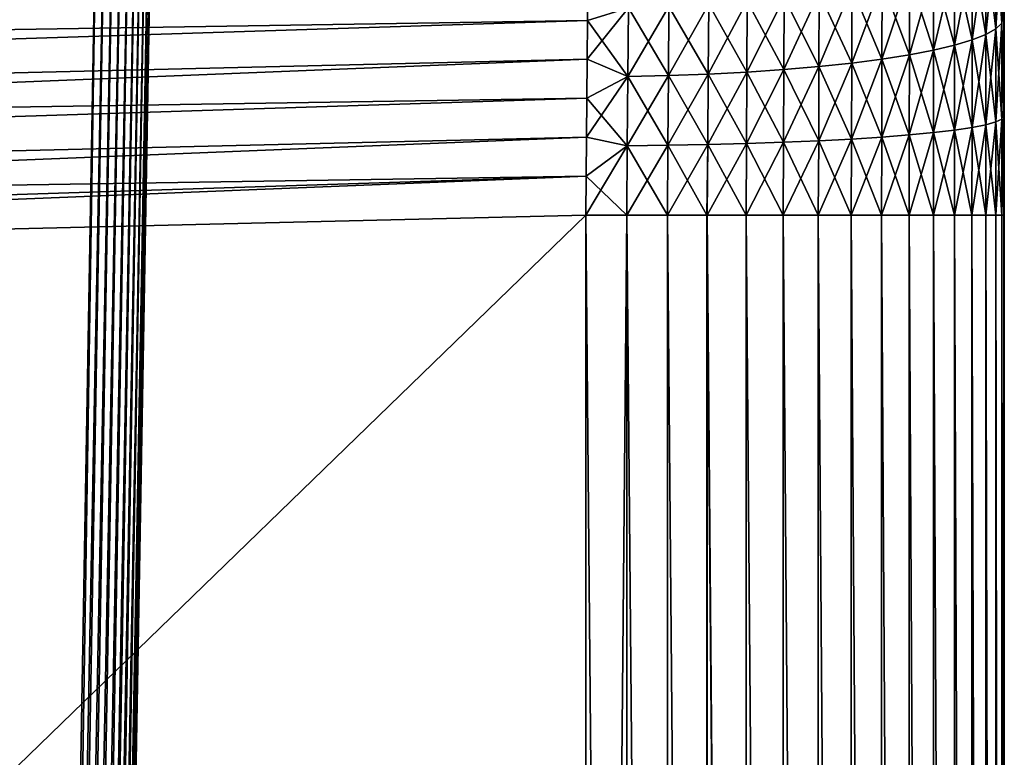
# Model space of a CAD drawing. Header units: metres. Extents: x -2 to 85, y -75 to 96.
# Tile 104 of 256: x 28.01 to 31.5, y -55.76 to -53.15. Entities that reach past the tile are written whole.
import ezdxf

# ---------------------------------------------------------------- set-up
doc = ezdxf.new("R2010")
doc.units = ezdxf.units.M
doc.layers.add('solid_20204500', color=7, linetype='CONTINUOUS')

msp = doc.modelspace()

# ---------------------------------------------------------------- linework, layer by layer
at = {"layer": 'solid_20204500'}
for points in [[(31.498213, -53.100273, -1.336895), (31.5, -38), (31.498322, -53.470123, -1.295209)], [(31.498322, -53.470127, 1.295208), (31.5, -38), (31.498213, -53.100281, 1.336894)], [(31.498322, -53.470123, -1.295209), (31.5, -38), (31.498358, -53.841866, -1.281194)], [(31.498322, -53.470127, 1.295208), (31.499994, -69.770828, 0), (31.5, -38)], [(31.499174, -69.770836, -0.640597), (31.498354, -69.770851, -1.281194), (31.5, -38)], [(31.498358, -61.806351, -1.281194), (31.5, -38), (31.498354, -69.770851, -1.281194)], [(31.498358, -61.806351, -1.281194), (31.498358, -53.841866, -1.281194), (31.5, -38)], [(31.499174, -69.770836, -0.640597), (31.5, -38), (31.499994, -69.770828, 0)], [(13.24651, -51.987816, -1.496133), (28.013849, -68.141876, -1.238369), (28.295887, -51.984005, -1.233446)], [(13.24651, -51.987816, 1.496133), (28.295887, -51.984005, 1.233446), (28.013849, -68.141876, 1.238369)], [(13.24651, -51.987816, -1.496133), (13.448255, -68.492645, -1.492612), (28.013849, -68.141876, -1.238369)], [(13.24651, -51.987816, 1.496133), (28.013849, -68.141876, 1.238369), (28.013338, -68.150871, 1.238378)], [(28.013849, -68.141876, -1.238369), (28.044413, -68.14241, -1.235478), (28.295887, -51.984005, -1.233446)], [(28.013849, -68.141876, 1.238369), (28.295887, -51.984005, 1.233446), (28.326445, -51.984539, 1.230556)], [(28.044413, -68.14241, 1.235478), (28.013849, -68.141876, 1.238369), (28.326445, -51.984539, 1.230556)], [(28.044413, -68.14241, -1.235478), (28.326445, -51.984539, -1.230556), (28.295887, -51.984005, -1.233446)], [(28.044413, -68.14241, -1.235478), (28.356571, -51.985069, -1.222897), (28.326445, -51.984539, -1.230556)], [(28.044413, -68.14241, 1.235478), (28.326445, -51.984539, 1.230556), (28.356571, -51.985069, 1.222897)], [(28.044413, -68.14241, -1.235478), (28.074537, -68.142937, -1.227819), (28.356571, -51.985069, -1.222897)], [(28.074537, -68.142937, 1.227819), (28.044413, -68.14241, 1.235478), (28.356571, -51.985069, 1.222897)], [(28.074537, -68.142937, -1.227819), (28.38518, -51.985569, -1.210645), (28.356571, -51.985069, -1.222897)], [(28.074537, -68.142937, 1.227819), (28.356571, -51.985069, 1.222897), (28.38518, -51.985569, 1.210645)], [(28.074537, -68.142937, -1.227819), (28.103146, -68.14344, -1.215566), (28.38518, -51.985569, -1.210645)], [(28.103146, -68.14344, 1.215566), (28.074537, -68.142937, 1.227819), (28.38518, -51.985569, 1.210645)], [(28.103146, -68.14344, -1.215566), (28.411497, -51.986034, -1.194133), (28.38518, -51.985569, -1.210645)], [(28.103146, -68.14344, 1.215566), (28.38518, -51.985569, 1.210645), (28.411497, -51.986034, 1.194133)], [(28.103146, -68.14344, -1.215566), (28.129463, -68.143906, -1.199055), (28.411497, -51.986034, -1.194133)], [(28.129463, -68.143906, 1.199055), (28.103146, -68.14344, 1.215566), (28.411497, -51.986034, 1.194133)], [(28.129463, -68.143906, -1.199055), (28.434927, -51.98645, -1.173758), (28.411497, -51.986034, -1.194133)], [(28.129463, -68.143906, 1.199055), (28.411497, -51.986034, 1.194133), (28.434927, -51.98645, 1.173758)], [(28.129463, -68.143906, -1.199055), (28.152891, -68.144318, -1.17868), (28.434927, -51.98645, -1.173758)], [(28.152891, -68.144318, 1.17868), (28.129463, -68.143906, 1.199055), (28.434927, -51.98645, 1.173758)], [(28.152891, -68.144318, -1.17868), (28.45492, -51.986805, -1.150001), (28.434927, -51.98645, -1.173758)], [(28.152891, -68.144318, 1.17868), (28.434927, -51.98645, 1.173758), (28.45492, -51.986805, 1.150001)], [(28.152891, -68.144318, -1.17868), (28.172884, -68.144676, -1.154922), (28.45492, -51.986805, -1.150001)], [(28.172884, -68.144676, 1.154922), (28.152891, -68.144318, 1.17868), (28.45492, -51.986805, 1.150001)], [(28.172884, -68.144676, -1.154922), (28.471004, -51.987095, -1.123417), (28.45492, -51.986805, -1.150001)], [(28.172884, -68.144676, 1.154922), (28.45492, -51.986805, 1.150001), (28.471004, -51.987095, 1.123417)], [(28.172884, -68.144676, -1.154922), (28.188969, -68.144966, -1.128339), (28.471004, -51.987095, -1.123417)], [(28.188969, -68.144966, 1.128339), (28.172884, -68.144676, 1.154922), (28.471004, -51.987095, 1.123417)], [(28.188969, -68.144966, -1.128339), (28.482794, -51.987309, -1.09461), (28.471004, -51.987095, -1.123417)], [(28.188969, -68.144966, 1.128339), (28.471004, -51.987095, 1.123417), (28.482794, -51.987309, 1.09461)], [(28.188969, -68.144966, -1.128339), (28.200758, -68.14518, -1.099532), (28.482794, -51.987309, -1.09461)], [(28.200758, -68.14518, 1.099532), (28.188969, -68.144966, 1.128339), (28.482794, -51.987309, 1.09461)], [(28.200758, -68.14518, -1.099532), (28.207932, -68.145317, -1.069281), (28.482794, -51.987309, -1.09461)], [(28.200758, -68.14518, 1.099532), (28.482794, -51.987309, 1.09461), (28.489967, -51.987446, 1.064358)], [(28.207932, -68.145317, 1.069281), (28.200758, -68.14518, 1.099532), (28.489967, -51.987446, 1.064358)], [(28.207932, -68.145317, -1.069281), (28.489967, -51.987446, -1.064358), (28.482794, -51.987309, -1.09461)], [(28.207932, -68.145317, -1.069281), (28.210329, -68.145363, -1.038399), (28.489967, -51.987446, -1.064358)], [(28.207932, -68.145317, 1.069281), (28.489967, -51.987446, 1.064358), (28.492365, -51.987495, 1.033476)], [(28.207932, -68.145317, 1.069281), (28.492365, -51.987495, 1.033476), (28.210329, -68.145363, 1.038399)], [(28.210329, -68.145363, -1.038399), (28.492365, -51.987495, -1.033476), (28.489967, -51.987446, -1.064358)], [(28.492365, -51.987495, 1.033476), (28.492365, -51.987495, -1.033476), (28.210329, -68.145363, -1.038399)], [(28.210329, -68.145363, 1.038399), (28.492365, -51.987495, 1.033476), (28.210329, -68.145363, -1.038399)], [(13.349969, -53.41415, 3.092481), (30.026606, -52.880676, 2.913192), (30.027567, -52.747116, 2.954122)], [(13.349972, -53.147064, 3.16878), (13.349969, -53.41415, 3.092481), (30.027567, -52.747116, 2.954122)], [(31.490822, -52.825748, -1.531652), (31.491005, -53.162174, -1.471998), (31.469522, -52.855831, -1.672305)], [(31.490822, -52.825748, 1.531652), (31.469522, -52.855831, 1.672305), (31.469673, -53.182308, 1.614559)], [(31.491005, -53.162174, 1.471998), (31.490822, -52.825748, 1.531652), (31.469673, -53.182308, 1.614559)], [(31.498213, -53.100273, -1.336895), (31.491005, -53.162174, -1.471998), (31.490822, -52.825748, -1.531652)], [(31.498213, -53.100281, 1.336894), (31.490822, -52.825748, 1.531652), (31.491005, -53.162174, 1.471998)], [(30.026606, -52.880676, -2.913192), (13.349969, -53.41415, -3.092481), (13.349972, -53.147064, -3.16878)], [(30.026606, -52.880676, -2.913192), (30.025578, -53.01569, -2.87764), (13.349969, -53.41415, -3.092481)], [(13.349969, -53.41415, 3.092481), (30.025578, -53.01569, 2.87764), (30.026606, -52.880676, 2.913192)], [(31.434462, -52.88541, -1.810575), (31.434555, -53.202106, -1.754704), (31.385906, -52.914162, -1.944903)], [(31.434462, -52.88541, 1.810575), (31.385906, -52.914162, 1.944903), (31.385914, -53.221344, 1.890846)], [(31.434555, -53.202106, 1.754704), (31.434462, -52.88541, 1.810575), (31.385914, -53.221344, 1.890846)], [(31.469522, -52.855831, -1.672305), (31.469673, -53.182308, -1.614559), (31.434462, -52.88541, -1.810575)], [(31.469522, -52.855831, 1.672305), (31.434462, -52.88541, 1.810575), (31.434555, -53.202106, 1.754704)], [(31.469673, -53.182308, -1.614559), (31.434555, -53.202106, -1.754704), (31.434462, -52.88541, -1.810575)], [(31.469673, -53.182308, 1.614559), (31.469522, -52.855831, 1.672305), (31.434555, -53.202106, 1.754704)], [(31.491005, -53.162174, -1.471998), (31.469673, -53.182308, -1.614559), (31.469522, -52.855831, -1.672305)], [(31.385906, -52.914162, 1.944903), (31.324202, -52.941757, 2.073809), (31.324099, -53.239815, 2.021484)], [(31.385914, -53.221344, 1.890846), (31.385906, -52.914162, 1.944903), (31.324099, -53.239815, 2.021484)], [(31.385906, -52.914162, -1.944903), (31.385914, -53.221344, -1.890846), (31.324202, -52.941757, -2.073809)], [(31.434555, -53.202106, -1.754704), (31.385914, -53.221344, -1.890846), (31.385906, -52.914162, -1.944903)], [(31.324202, -52.941757, 2.073809), (31.250036, -52.96796, 2.196148), (31.249802, -53.257347, 2.145454)], [(31.324099, -53.239815, 2.021484), (31.324202, -52.941757, 2.073809), (31.249802, -53.257347, 2.145454)], [(31.324202, -52.941757, -2.073809), (31.324099, -53.239815, -2.021484), (31.250036, -52.96796, -2.196148)], [(31.385914, -53.221344, -1.890846), (31.324099, -53.239815, -2.021484), (31.324202, -52.941757, -2.073809)], [(31.164188, -52.992538, 2.310859), (31.067434, -53.01527, 2.416884), (31.066875, -53.289001, 2.36909)], [(31.163801, -53.273796, 2.261681), (31.164188, -52.992538, 2.310859), (31.066875, -53.289001, 2.36909)], [(31.164188, -52.992538, -2.310859), (31.163801, -53.273796, -2.261681), (31.067434, -53.01527, -2.416884)], [(31.250036, -52.96796, 2.196148), (31.164188, -52.992538, 2.310859), (31.163801, -53.273796, 2.261681)], [(31.249802, -53.257347, 2.145454), (31.250036, -52.96796, 2.196148), (31.163801, -53.273796, 2.261681)], [(31.249802, -53.257347, -2.145454), (31.163801, -53.273796, -2.261681), (31.164188, -52.992538, -2.310859)], [(31.250036, -52.96796, -2.196148), (31.249802, -53.257347, -2.145454), (31.164188, -52.992538, -2.310859)], [(31.324099, -53.239815, -2.021484), (31.249802, -53.257347, -2.145454), (31.250036, -52.96796, -2.196148)], [(13.349967, -53.686462, 3.037593), (30.024479, -53.151955, 2.847512), (30.025578, -53.01569, 2.87764)], [(13.349969, -53.41415, 3.092481), (13.349967, -53.686462, 3.037593), (30.025578, -53.01569, 2.87764)], [(30.025578, -53.01569, -2.87764), (30.024479, -53.151955, -2.847512), (13.349969, -53.41415, -3.092481)], [(30.169184, -53.107468, -2.845239), (30.024479, -53.151955, -2.847512), (30.025578, -53.01569, -2.87764)], [(30.169184, -53.107468, 2.845239), (30.025578, -53.01569, 2.87764), (30.024479, -53.151955, 2.847512)], [(31.067434, -53.01527, 2.416884), (30.960598, -53.035934, 2.513209), (30.959858, -53.302826, 2.46665)], [(31.066875, -53.289001, 2.36909), (31.067434, -53.01527, 2.416884), (30.959858, -53.302826, 2.46665)], [(31.067434, -53.01527, -2.416884), (31.066875, -53.289001, -2.36909), (30.960598, -53.035934, -2.513209)], [(31.163801, -53.273796, -2.261681), (31.066875, -53.289001, -2.36909), (31.067434, -53.01527, -2.416884)], [(30.844704, -53.054356, 2.599011), (30.720821, -53.070366, 2.673514), (30.71969, -53.325855, 2.628935)], [(30.843771, -53.315147, 2.553528), (30.844704, -53.054356, 2.599011), (30.71969, -53.325855, 2.628935)], [(30.844704, -53.054356, -2.599011), (30.843771, -53.315147, -2.553528), (30.720821, -53.070366, -2.673514)], [(30.960598, -53.035934, 2.513209), (30.844704, -53.054356, 2.599011), (30.843771, -53.315147, 2.553528)], [(30.959858, -53.302826, 2.46665), (30.960598, -53.035934, 2.513209), (30.843771, -53.315147, 2.553528)], [(30.959858, -53.302826, -2.46665), (30.843771, -53.315147, -2.553528), (30.844704, -53.054356, -2.599011)], [(30.960598, -53.035934, -2.513209), (30.959858, -53.302826, -2.46665), (30.844704, -53.054356, -2.599011)], [(31.066875, -53.289001, -2.36909), (30.959858, -53.302826, -2.46665), (30.960598, -53.035934, -2.513209)], [(30.453466, -53.094517, 2.785601), (30.312656, -53.102425, 2.822127), (30.310936, -53.347275, 2.779131)], [(30.451937, -53.341995, 2.742272), (30.453466, -53.094517, 2.785601), (30.310936, -53.347275, 2.779131)], [(30.453466, -53.094517, -2.785601), (30.451937, -53.341995, -2.742272), (30.312656, -53.102425, -2.822127)], [(30.590023, -53.083805, 2.735942), (30.453466, -53.094517, 2.785601), (30.451937, -53.341995, 2.742272)], [(30.588692, -53.334839, 2.692084), (30.590023, -53.083805, 2.735942), (30.451937, -53.341995, 2.742272)], [(30.588692, -53.334839, -2.692084), (30.451937, -53.341995, -2.742272), (30.453466, -53.094517, -2.785601)], [(30.590023, -53.083805, -2.735942), (30.588692, -53.334839, -2.692084), (30.453466, -53.094517, -2.785601)], [(30.720821, -53.070366, 2.673514), (30.590023, -53.083805, 2.735942), (30.588692, -53.334839, 2.692084)], [(30.71969, -53.325855, 2.628935), (30.720821, -53.070366, 2.673514), (30.588692, -53.334839, 2.692084)], [(30.71969, -53.325855, -2.628935), (30.588692, -53.334839, -2.692084), (30.590023, -53.083805, -2.735942)], [(30.720821, -53.070366, -2.673514), (30.71969, -53.325855, -2.628935), (30.590023, -53.083805, -2.735942)], [(30.843771, -53.315147, -2.553528), (30.71969, -53.325855, -2.628935), (30.720821, -53.070366, -2.673514)], [(30.169184, -53.107468, 2.845239), (30.024479, -53.151955, 2.847512), (30.023306, -53.289234, 2.82285)], [(30.167286, -53.350636, 2.802377), (30.169184, -53.107468, 2.845239), (30.023306, -53.289234, 2.82285)], [(30.169184, -53.107468, -2.845239), (30.167286, -53.350636, -2.802377), (30.024479, -53.151955, -2.847512)], [(30.312656, -53.102425, 2.822127), (30.169184, -53.107468, 2.845239), (30.167286, -53.350636, 2.802377)], [(30.310936, -53.347275, 2.779131), (30.312656, -53.102425, 2.822127), (30.167286, -53.350636, 2.802377)], [(30.310936, -53.347275, -2.779131), (30.167286, -53.350636, -2.802377), (30.169184, -53.107468, -2.845239)], [(30.312656, -53.102425, -2.822127), (30.310936, -53.347275, -2.779131), (30.169184, -53.107468, -2.845239)], [(30.451937, -53.341995, -2.742272), (30.310936, -53.347275, -2.779131), (30.312656, -53.102425, -2.822127)], [(31.498213, -53.100273, -1.336895), (31.498322, -53.470123, -1.295209), (31.491005, -53.162174, -1.471998)], [(31.498322, -53.470127, 1.295208), (31.498213, -53.100281, 1.336894), (31.491005, -53.162174, 1.471998)], [(30.024479, -53.151955, -2.847512), (13.349967, -53.686462, -3.037593), (13.349969, -53.41415, -3.092481)], [(30.024479, -53.151955, -2.847512), (30.023306, -53.289234, -2.82285), (13.349967, -53.686462, -3.037593)], [(13.349967, -53.686462, 3.037593), (30.023306, -53.289234, 2.82285), (30.024479, -53.151955, 2.847512)], [(30.167286, -53.350636, -2.802377), (30.023306, -53.289234, -2.82285), (30.024479, -53.151955, -2.847512)], [(31.491005, -53.162174, -1.471998), (31.491087, -53.501545, -1.436074), (31.469673, -53.182308, -1.614559)], [(31.491005, -53.162174, 1.471998), (31.469673, -53.182308, 1.614559), (31.469721, -53.511627, 1.579848)], [(31.491087, -53.501545, 1.436074), (31.491005, -53.162174, 1.471998), (31.469721, -53.511627, 1.579848)], [(31.498322, -53.470123, -1.295209), (31.491087, -53.501545, -1.436074), (31.491005, -53.162174, -1.471998)], [(31.498322, -53.470127, 1.295208), (31.491005, -53.162174, 1.471998), (31.491087, -53.501545, 1.436074)], [(31.434555, -53.202106, 1.754704), (31.385914, -53.221344, 1.890846), (31.385805, -53.531181, 1.858473)], [(31.434538, -53.521545, 1.721182), (31.434555, -53.202106, 1.754704), (31.385805, -53.531181, 1.858473)], [(31.434555, -53.202106, -1.754704), (31.434538, -53.521545, -1.721182), (31.385914, -53.221344, -1.890846)], [(31.469673, -53.182308, 1.614559), (31.434555, -53.202106, 1.754704), (31.434538, -53.521545, 1.721182)], [(31.469721, -53.511627, 1.579848), (31.469673, -53.182308, 1.614559), (31.434538, -53.521545, 1.721182)], [(31.469721, -53.511627, -1.579848), (31.434538, -53.521545, -1.721182), (31.434555, -53.202106, -1.754704)], [(31.469673, -53.182308, -1.614559), (31.469721, -53.511627, -1.579848), (31.434555, -53.202106, -1.754704)], [(31.491087, -53.501545, -1.436074), (31.469721, -53.511627, -1.579848), (31.469673, -53.182308, -1.614559)], [(31.385914, -53.221344, 1.890846), (31.324099, -53.239815, 2.021484), (31.323874, -53.540432, 1.990202)], [(31.385805, -53.531181, 1.858473), (31.385914, -53.221344, 1.890846), (31.323874, -53.540432, 1.990202)], [(31.385914, -53.221344, -1.890846), (31.385805, -53.531181, -1.858473), (31.324099, -53.239815, -2.021484)], [(31.434538, -53.521545, -1.721182), (31.385805, -53.531181, -1.858473), (31.385914, -53.221344, -1.890846)], [(31.249802, -53.257347, 2.145454), (31.163801, -53.273796, 2.261681), (31.163273, -53.557453, 2.232366)], [(31.249434, -53.549217, 2.115196), (31.249802, -53.257347, 2.145454), (31.163273, -53.557453, 2.232366)], [(31.249802, -53.257347, -2.145454), (31.249434, -53.549217, -2.115196), (31.163801, -53.273796, -2.261681)], [(31.324099, -53.239815, 2.021484), (31.249802, -53.257347, 2.145454), (31.249434, -53.549217, 2.115196)], [(31.323874, -53.540432, 1.990202), (31.324099, -53.239815, 2.021484), (31.249434, -53.549217, 2.115196)], [(31.323874, -53.540432, -1.990202), (31.249434, -53.549217, -2.115196), (31.249802, -53.257347, -2.145454)], [(31.324099, -53.239815, -2.021484), (31.323874, -53.540432, -1.990202), (31.249802, -53.257347, -2.145454)], [(31.385805, -53.531181, -1.858473), (31.323874, -53.540432, -1.990202), (31.324099, -53.239815, -2.021484)], [(30.023306, -53.289234, -2.82285), (30.022078, -53.427105, -2.803707), (13.349967, -53.686462, -3.037593)], [(13.349967, -53.686462, 3.037593), (13.349977, -53.962284, 3.004466), (30.023306, -53.289234, 2.82285)], [(13.349977, -53.962284, 3.004466), (30.022078, -53.427105, 2.803707), (30.023306, -53.289234, 2.82285)], [(30.167286, -53.350636, -2.802377), (30.022078, -53.427105, -2.803707), (30.023306, -53.289234, -2.82285)], [(30.167286, -53.350636, 2.802377), (30.023306, -53.289234, 2.82285), (30.022078, -53.427105, 2.803707)], [(30.959858, -53.302826, 2.46665), (30.843771, -53.315147, 2.553528), (30.842672, -53.578163, 2.526456)], [(30.958961, -53.571991, 2.438937), (30.959858, -53.302826, 2.46665), (30.842672, -53.578163, 2.526456)], [(30.959858, -53.302826, -2.46665), (30.958961, -53.571991, -2.438937), (30.843771, -53.315147, -2.553528)], [(31.066875, -53.289001, 2.36909), (30.959858, -53.302826, 2.46665), (30.958961, -53.571991, 2.438937)], [(31.06617, -53.565071, 2.340626), (31.066875, -53.289001, 2.36909), (30.958961, -53.571991, 2.438937)], [(31.06617, -53.565071, -2.340626), (30.958961, -53.571991, -2.438937), (30.959858, -53.302826, -2.46665)], [(31.066875, -53.289001, -2.36909), (31.06617, -53.565071, -2.340626), (30.959858, -53.302826, -2.46665)], [(31.163801, -53.273796, 2.261681), (31.066875, -53.289001, 2.36909), (31.06617, -53.565071, 2.340626)], [(31.163273, -53.557453, 2.232366), (31.163801, -53.273796, 2.261681), (31.06617, -53.565071, 2.340626)], [(31.163273, -53.557453, -2.232366), (31.06617, -53.565071, -2.340626), (31.066875, -53.289001, -2.36909)], [(31.163801, -53.273796, -2.261681), (31.163273, -53.557453, -2.232366), (31.066875, -53.289001, -2.36909)], [(31.249434, -53.549217, -2.115196), (31.163273, -53.557453, -2.232366), (31.163801, -53.273796, -2.261681)], [(30.451937, -53.341995, 2.742272), (30.310936, -53.347275, 2.779131), (30.309015, -53.594238, 2.753388)], [(30.450216, -53.591599, 2.716393), (30.451937, -53.341995, 2.742272), (30.309015, -53.594238, 2.753388)], [(30.451937, -53.341995, -2.742272), (30.450216, -53.591599, -2.716393), (30.310936, -53.347275, -2.779131)], [(30.588692, -53.334839, 2.692084), (30.451937, -53.341995, 2.742272), (30.450216, -53.591599, 2.716393)], [(30.587175, -53.58802, 2.665936), (30.588692, -53.334839, 2.692084), (30.450216, -53.591599, 2.716393)], [(30.587175, -53.58802, -2.665936), (30.450216, -53.591599, -2.716393), (30.451937, -53.341995, -2.742272)], [(30.588692, -53.334839, -2.692084), (30.587175, -53.58802, -2.665936), (30.451937, -53.341995, -2.742272)], [(30.71969, -53.325855, 2.628935), (30.588692, -53.334839, 2.692084), (30.587175, -53.58802, 2.665936)], [(30.718384, -53.583523, 2.602387), (30.71969, -53.325855, 2.628935), (30.587175, -53.58802, 2.665936)], [(30.718384, -53.583523, -2.602387), (30.587175, -53.58802, -2.665936), (30.588692, -53.334839, -2.692084)], [(30.71969, -53.325855, -2.628935), (30.718384, -53.583523, -2.602387), (30.588692, -53.334839, -2.692084)], [(30.843771, -53.315147, 2.553528), (30.71969, -53.325855, 2.628935), (30.718384, -53.583523, 2.602387)], [(30.842672, -53.578163, 2.526456), (30.843771, -53.315147, 2.553528), (30.718384, -53.583523, 2.602387)], [(30.842672, -53.578163, -2.526456), (30.718384, -53.583523, -2.602387), (30.71969, -53.325855, -2.628935)], [(30.843771, -53.315147, -2.553528), (30.842672, -53.578163, -2.526456), (30.71969, -53.325855, -2.628935)], [(30.958961, -53.571991, -2.438937), (30.842672, -53.578163, -2.526456), (30.843771, -53.315147, -2.553528)], [(30.167286, -53.350636, 2.802377), (30.022078, -53.427105, 2.803707), (30.020796, -53.565281, 2.790086)], [(30.165178, -53.595917, 2.776637), (30.167286, -53.350636, 2.802377), (30.020796, -53.565281, 2.790086)], [(30.167286, -53.350636, -2.802377), (30.165178, -53.595917, -2.776637), (30.022078, -53.427105, -2.803707)], [(30.310936, -53.347275, 2.779131), (30.167286, -53.350636, 2.802377), (30.165178, -53.595917, 2.776637)], [(30.309015, -53.594238, 2.753388), (30.310936, -53.347275, 2.779131), (30.165178, -53.595917, 2.776637)], [(30.309015, -53.594238, -2.753388), (30.165178, -53.595917, -2.776637), (30.167286, -53.350636, -2.802377)], [(30.310936, -53.347275, -2.779131), (30.309015, -53.594238, -2.753388), (30.167286, -53.350636, -2.802377)], [(30.450216, -53.591599, -2.716393), (30.309015, -53.594238, -2.753388), (30.310936, -53.347275, -2.779131)], [(30.022078, -53.427105, -2.803707), (13.349977, -53.962284, -3.004466), (13.349967, -53.686462, -3.037593)], [(30.022078, -53.427105, -2.803707), (30.020796, -53.565281, -2.790086), (13.349977, -53.962284, -3.004466)], [(13.349977, -53.962284, 3.004466), (30.020796, -53.565281, 2.790086), (30.022078, -53.427105, 2.803707)], [(30.165178, -53.595917, -2.776637), (30.020796, -53.565281, -2.790086), (30.022078, -53.427105, -2.803707)], [(31.498322, -53.470123, -1.295209), (31.498358, -53.841866, -1.281194), (31.491087, -53.501545, -1.436074)], [(31.498322, -53.470127, 1.295208), (31.491087, -53.501545, 1.436074), (31.491161, -53.841866, 1.424175)], [(31.498358, -53.841866, 1.281194), (31.498322, -53.470127, 1.295208), (31.491161, -53.841866, 1.424175)], [(31.499174, -69.770836, 0.640597), (31.499994, -69.770828, 0), (31.498322, -53.470127, 1.295208)], [(31.499174, -69.770836, 0.640597), (31.498322, -53.470127, 1.295208), (31.498358, -53.841866, 1.281194)], [(31.469721, -53.511627, 1.579848), (31.434538, -53.521545, 1.721182), (31.434534, -53.841866, 1.710267)], [(31.469849, -53.841866, 1.568433), (31.469721, -53.511627, 1.579848), (31.434534, -53.841866, 1.710267)], [(31.469721, -53.511627, -1.579848), (31.469849, -53.841866, -1.568433), (31.434538, -53.521545, -1.721182)], [(31.491087, -53.501545, -1.436074), (31.491161, -53.841866, -1.424175), (31.469721, -53.511627, -1.579848)], [(31.491087, -53.501545, 1.436074), (31.469721, -53.511627, 1.579848), (31.469849, -53.841866, 1.568433)], [(31.491161, -53.841866, -1.424175), (31.469849, -53.841866, -1.568433), (31.469721, -53.511627, -1.579848)], [(31.491161, -53.841866, 1.424175), (31.491087, -53.501545, 1.436074), (31.469849, -53.841866, 1.568433)], [(31.498358, -53.841866, -1.281194), (31.491161, -53.841866, -1.424175), (31.491087, -53.501545, -1.436074)], [(31.249434, -53.549217, 2.115196), (31.163273, -53.557453, 2.232366), (31.162628, -53.841866, 2.223125)], [(31.248966, -53.841866, 2.105598), (31.249434, -53.549217, 2.115196), (31.162628, -53.841866, 2.223125)], [(31.249434, -53.549217, -2.115196), (31.248966, -53.841866, -2.105598), (31.163273, -53.557453, -2.232366)], [(31.323874, -53.540432, 1.990202), (31.249434, -53.549217, 2.115196), (31.248966, -53.841866, 2.105598)], [(31.323519, -53.841866, 1.980176), (31.323874, -53.540432, 1.990202), (31.248966, -53.841866, 2.105598)], [(31.323519, -53.841866, -1.980176), (31.248966, -53.841866, -2.105598), (31.249434, -53.549217, -2.115196)], [(31.323874, -53.540432, -1.990202), (31.323519, -53.841866, -1.980176), (31.249434, -53.549217, -2.115196)], [(31.385805, -53.531181, 1.858473), (31.323874, -53.540432, 1.990202), (31.323519, -53.841866, 1.980176)], [(31.38558, -53.841866, 1.84799), (31.385805, -53.531181, 1.858473), (31.323519, -53.841866, 1.980176)], [(31.38558, -53.841866, -1.84799), (31.323519, -53.841866, -1.980176), (31.323874, -53.540432, -1.990202)], [(31.385805, -53.531181, -1.858473), (31.38558, -53.841866, -1.84799), (31.323874, -53.540432, -1.990202)], [(31.434538, -53.521545, 1.721182), (31.385805, -53.531181, 1.858473), (31.38558, -53.841866, 1.84799)], [(31.434534, -53.841866, 1.710267), (31.434538, -53.521545, 1.721182), (31.38558, -53.841866, 1.84799)], [(31.434534, -53.841866, -1.710267), (31.38558, -53.841866, -1.84799), (31.385805, -53.531181, -1.858473)], [(31.434538, -53.521545, -1.721182), (31.434534, -53.841866, -1.710267), (31.385805, -53.531181, -1.858473)], [(31.469849, -53.841866, -1.568433), (31.434534, -53.841866, -1.710267), (31.434538, -53.521545, -1.721182)], [(30.020796, -53.565281, -2.790086), (30.019445, -53.703609, -2.781962), (13.349977, -53.962284, -3.004466)], [(13.349977, -53.962284, 3.004466), (13.35, -54.239883, 2.995418), (30.020796, -53.565281, 2.790086)], [(13.35, -54.239883, 2.995418), (30.019445, -53.703609, 2.781962), (30.020796, -53.565281, 2.790086)], [(30.165178, -53.595917, -2.776637), (30.019445, -53.703609, -2.781962), (30.020796, -53.565281, -2.790086)], [(30.165178, -53.595917, 2.776637), (30.020796, -53.565281, 2.790086), (30.019445, -53.703609, 2.781962)], [(30.718384, -53.583523, 2.602387), (30.587175, -53.58802, 2.665936), (30.585468, -53.841866, 2.65768)], [(30.716906, -53.841866, 2.59405), (30.718384, -53.583523, 2.602387), (30.585468, -53.841866, 2.65768)], [(30.718384, -53.583523, -2.602387), (30.716906, -53.841866, -2.59405), (30.587175, -53.58802, -2.665936)], [(30.842672, -53.578163, 2.526456), (30.718384, -53.583523, 2.602387), (30.716906, -53.841866, 2.59405)], [(30.841431, -53.841866, 2.518011), (30.842672, -53.578163, 2.526456), (30.716906, -53.841866, 2.59405)], [(30.841431, -53.841866, -2.518011), (30.716906, -53.841866, -2.59405), (30.718384, -53.583523, -2.602387)], [(30.842672, -53.578163, -2.526456), (30.841431, -53.841866, -2.518011), (30.718384, -53.583523, -2.602387)], [(30.958961, -53.571991, 2.438937), (30.842672, -53.578163, 2.526456), (30.841431, -53.841866, 2.518011)], [(30.957922, -53.841866, 2.43028), (30.958961, -53.571991, 2.438937), (30.841431, -53.841866, 2.518011)], [(30.957922, -53.841866, -2.43028), (30.841431, -53.841866, -2.518011), (30.842672, -53.578163, -2.526456)], [(30.958961, -53.571991, -2.438937), (30.957922, -53.841866, -2.43028), (30.842672, -53.578163, -2.526456)], [(31.06617, -53.565071, 2.340626), (30.958961, -53.571991, 2.438937), (30.957922, -53.841866, 2.43028)], [(31.065313, -53.841866, 2.331683), (31.06617, -53.565071, 2.340626), (30.957922, -53.841866, 2.43028)], [(31.065313, -53.841866, -2.331683), (30.957922, -53.841866, -2.43028), (30.958961, -53.571991, -2.438937)], [(31.06617, -53.565071, -2.340626), (31.065313, -53.841866, -2.331683), (30.958961, -53.571991, -2.438937)], [(31.163273, -53.557453, 2.232366), (31.06617, -53.565071, 2.340626), (31.065313, -53.841866, 2.331683)], [(31.162628, -53.841866, 2.223125), (31.163273, -53.557453, 2.232366), (31.065313, -53.841866, 2.331683)], [(31.162628, -53.841866, -2.223125), (31.065313, -53.841866, -2.331683), (31.06617, -53.565071, -2.340626)], [(31.163273, -53.557453, -2.232366), (31.162628, -53.841866, -2.223125), (31.06617, -53.565071, -2.340626)], [(31.248966, -53.841866, -2.105598), (31.162628, -53.841866, -2.223125), (31.163273, -53.557453, -2.232366)], [(30.165178, -53.595917, 2.776637), (30.019445, -53.703609, 2.781962), (30.017998, -53.841866, 2.777222)], [(30.162918, -53.841866, 2.768297), (30.165178, -53.595917, 2.776637), (30.017998, -53.841866, 2.777222)], [(30.165178, -53.595917, -2.776637), (30.162918, -53.841866, -2.768297), (30.019445, -53.703609, -2.781962)], [(30.309015, -53.594238, 2.753388), (30.165178, -53.595917, 2.776637), (30.162918, -53.841866, 2.768297)], [(30.306927, -53.841866, 2.74527), (30.309015, -53.594238, 2.753388), (30.162918, -53.841866, 2.768297)], [(30.306927, -53.841866, -2.74527), (30.162918, -53.841866, -2.768297), (30.165178, -53.595917, -2.776637)], [(30.309015, -53.594238, -2.753388), (30.306927, -53.841866, -2.74527), (30.165178, -53.595917, -2.776637)], [(30.450216, -53.591599, 2.716393), (30.309015, -53.594238, 2.753388), (30.306927, -53.841866, 2.74527)], [(30.448334, -53.841866, 2.708269), (30.450216, -53.591599, 2.716393), (30.306927, -53.841866, 2.74527)], [(30.446886, -53.841866, -2.708723), (30.306927, -53.841866, -2.74527), (30.309015, -53.594238, -2.753388)], [(30.450216, -53.591599, -2.716393), (30.446886, -53.841866, -2.708723), (30.309015, -53.594238, -2.753388)], [(30.585468, -53.841866, -2.65768), (30.446886, -53.841866, -2.708723), (30.450216, -53.591599, -2.716393)], [(30.587175, -53.58802, 2.665936), (30.450216, -53.591599, 2.716393), (30.448334, -53.841866, 2.708269)], [(30.585468, -53.841866, 2.65768), (30.587175, -53.58802, 2.665936), (30.448334, -53.841866, 2.708269)], [(30.587175, -53.58802, -2.665936), (30.585468, -53.841866, -2.65768), (30.450216, -53.591599, -2.716393)], [(30.716906, -53.841866, -2.59405), (30.585468, -53.841866, -2.65768), (30.587175, -53.58802, -2.665936)], [(30.019445, -53.703609, -2.781962), (13.35, -54.239883, -2.995418), (13.349977, -53.962284, -3.004466)], [(21.683926, -54.040886, -2.886321), (13.35, -54.239883, -2.995418), (30.019445, -53.703609, -2.781962)], [(13.35, -54.239883, 2.995418), (21.683926, -54.040886, 2.886321), (30.019445, -53.703609, 2.781962)], [(30.019445, -53.703609, -2.781962), (30.017998, -53.841866, -2.777222), (21.683926, -54.040886, -2.886321)], [(21.683926, -54.040886, 2.886321), (30.017998, -53.841866, 2.777222), (30.019445, -53.703609, 2.781962)], [(30.162918, -53.841866, -2.768297), (30.017998, -53.841866, -2.777222), (30.019445, -53.703609, -2.781962)], [(13.35, -69.995506, -2.995418), (21.683926, -54.040886, -2.886321), (30.017998, -53.841866, -2.777222)], [(13.35, -69.995506, -2.995418), (30.017998, -53.841866, -2.777222), (30.017998, -69.777306, -2.777222)], [(30.017998, -69.777306, 2.777222), (30.017998, -53.841866, 2.777222), (21.683926, -54.040886, 2.886321)], [(30.017998, -69.777306, -2.777222), (30.017998, -53.841866, -2.777222), (30.162918, -53.841866, -2.768297)], [(30.162104, -69.77668, -2.768387), (30.017998, -69.777306, -2.777222), (30.162918, -53.841866, -2.768297)], [(30.162104, -69.77668, 2.768387), (30.162918, -53.841866, 2.768297), (30.017998, -53.841866, 2.777222)], [(30.162104, -69.77668, 2.768387), (30.017998, -53.841866, 2.777222), (30.017998, -69.777306, 2.777222)], [(30.305563, -69.776062, -2.745556), (30.162104, -69.77668, -2.768387), (30.162918, -53.841866, -2.768297)], [(30.162104, -69.77668, 2.768387), (30.305563, -69.776062, 2.745556), (30.162918, -53.841866, 2.768297)], [(30.305563, -69.776062, -2.745556), (30.162918, -53.841866, -2.768297), (30.306927, -53.841866, -2.74527)], [(30.305563, -69.776062, 2.745556), (30.306927, -53.841866, 2.74527), (30.162918, -53.841866, 2.768297)], [(30.446825, -69.775452, -2.708743), (30.305563, -69.776062, -2.745556), (30.306927, -53.841866, -2.74527)], [(30.305563, -69.776062, 2.745556), (30.446825, -69.775452, 2.708743), (30.306927, -53.841866, 2.74527)], [(30.446825, -69.775452, -2.708743), (30.306927, -53.841866, -2.74527), (30.446886, -53.841866, -2.708723)], [(30.446825, -69.775452, 2.708743), (30.448334, -53.841866, 2.708269), (30.306927, -53.841866, 2.74527)], [(30.584122, -69.774902, -2.658252), (30.446825, -69.775452, -2.708743), (30.446886, -53.841866, -2.708723)], [(30.446825, -69.775452, 2.708743), (30.584122, -69.774902, 2.658252), (30.448334, -53.841866, 2.708269)], [(30.584122, -69.774902, -2.658252), (30.446886, -53.841866, -2.708723), (30.585468, -53.841866, -2.65768)], [(30.584122, -69.774902, 2.658252), (30.585468, -53.841866, 2.65768), (30.448334, -53.841866, 2.708269)], [(30.715816, -69.774376, -2.594644), (30.584122, -69.774902, -2.658252), (30.585468, -53.841866, -2.65768)], [(30.584122, -69.774902, 2.658252), (30.715816, -69.774376, 2.594644), (30.585468, -53.841866, 2.65768)], [(30.715816, -69.774376, -2.594644), (30.585468, -53.841866, -2.65768), (30.716906, -53.841866, -2.59405)], [(30.715816, -69.774376, 2.594644), (30.716906, -53.841866, 2.59405), (30.585468, -53.841866, 2.65768)], [(30.840576, -69.773857, -2.51859), (30.715816, -69.774376, -2.594644), (30.716906, -53.841866, -2.59405)], [(30.715816, -69.774376, 2.594644), (30.840576, -69.773857, 2.51859), (30.716906, -53.841866, 2.59405)], [(30.840576, -69.773857, -2.51859), (30.716906, -53.841866, -2.59405), (30.841431, -53.841866, -2.518011)], [(30.840576, -69.773857, 2.51859), (30.841431, -53.841866, 2.518011), (30.716906, -53.841866, 2.59405)], [(30.957174, -69.773354, -2.430903), (30.840576, -69.773857, -2.51859), (30.841431, -53.841866, -2.518011)], [(30.840576, -69.773857, 2.51859), (30.957174, -69.773354, 2.430903), (30.841431, -53.841866, 2.518011)], [(30.957174, -69.773354, -2.430903), (30.841431, -53.841866, -2.518011), (30.957922, -53.841866, -2.43028)], [(30.957174, -69.773354, 2.430903), (30.957922, -53.841866, 2.43028), (30.841431, -53.841866, 2.518011)], [(31.064636, -69.772873, -2.332368), (30.957174, -69.773354, -2.430903), (30.957922, -53.841866, -2.43028)], [(30.957174, -69.773354, 2.430903), (31.064636, -69.772873, 2.332368), (30.957922, -53.841866, 2.43028)], [(31.064636, -69.772873, -2.332368), (30.957922, -53.841866, -2.43028), (31.065313, -53.841866, -2.331683)], [(31.064636, -69.772873, 2.332368), (31.065313, -53.841866, 2.331683), (30.957922, -53.841866, 2.43028)], [(31.162025, -69.772438, -2.223866), (31.064636, -69.772873, -2.332368), (31.065313, -53.841866, -2.331683)], [(31.064636, -69.772873, 2.332368), (31.162025, -69.772438, 2.223866), (31.065313, -53.841866, 2.331683)], [(31.162025, -69.772438, -2.223866), (31.065313, -53.841866, -2.331683), (31.162628, -53.841866, -2.223125)], [(31.162025, -69.772438, 2.223866), (31.162628, -53.841866, 2.223125), (31.065313, -53.841866, 2.331683)], [(31.24847, -69.772041, -2.106346), (31.162025, -69.772438, -2.223866), (31.162628, -53.841866, -2.223125)], [(31.162025, -69.772438, 2.223866), (31.24847, -69.772041, 2.106346), (31.162628, -53.841866, 2.223125)], [(31.24847, -69.772041, -2.106346), (31.162628, -53.841866, -2.223125), (31.248966, -53.841866, -2.105598)], [(31.24847, -69.772041, 2.106346), (31.248966, -53.841866, 2.105598), (31.162628, -53.841866, 2.223125)], [(31.323196, -69.77169, -1.980785), (31.24847, -69.772041, -2.106346), (31.248966, -53.841866, -2.105598)], [(31.24847, -69.772041, 2.106346), (31.323196, -69.77169, 1.980785), (31.248966, -53.841866, 2.105598)], [(31.323196, -69.77169, -1.980785), (31.248966, -53.841866, -2.105598), (31.323519, -53.841866, -1.980176)], [(31.323196, -69.77169, 1.980785), (31.323519, -53.841866, 1.980176), (31.248966, -53.841866, 2.105598)], [(31.385403, -69.771408, -1.848424), (31.323196, -69.77169, -1.980785), (31.323519, -53.841866, -1.980176)], [(31.323196, -69.77169, 1.980785), (31.385403, -69.771408, 1.848424), (31.323519, -53.841866, 1.980176)], [(31.385403, -69.771408, -1.848424), (31.323519, -53.841866, -1.980176), (31.38558, -53.841866, -1.84799)], [(31.385403, -69.771408, 1.848424), (31.38558, -53.841866, 1.84799), (31.323519, -53.841866, 1.980176)], [(31.434433, -69.771187, -1.710599), (31.385403, -69.771408, -1.848424), (31.38558, -53.841866, -1.84799)], [(31.385403, -69.771408, 1.848424), (31.434433, -69.771187, 1.710599), (31.38558, -53.841866, 1.84799)], [(31.434433, -69.771187, -1.710599), (31.38558, -53.841866, -1.84799), (31.434534, -53.841866, -1.710267)], [(31.434433, -69.771187, 1.710599), (31.434534, -53.841866, 1.710267), (31.38558, -53.841866, 1.84799)], [(31.469744, -69.771019, -1.568968), (31.434433, -69.771187, -1.710599), (31.434534, -53.841866, -1.710267)], [(31.434433, -69.771187, 1.710599), (31.469744, -69.771019, 1.568968), (31.434534, -53.841866, 1.710267)], [(31.469744, -69.771019, -1.568968), (31.434534, -53.841866, -1.710267), (31.469849, -53.841866, -1.568433)], [(31.469744, -69.771019, 1.568968), (31.469849, -53.841866, 1.568433), (31.434534, -53.841866, 1.710267)], [(31.491049, -69.770905, -1.425313), (31.469744, -69.771019, -1.568968), (31.469849, -53.841866, -1.568433)], [(31.469744, -69.771019, 1.568968), (31.491049, -69.770905, 1.425313), (31.469849, -53.841866, 1.568433)], [(31.491049, -69.770905, -1.425313), (31.469849, -53.841866, -1.568433), (31.491161, -53.841866, -1.424175)], [(31.491049, -69.770905, 1.425313), (31.491161, -53.841866, 1.424175), (31.469849, -53.841866, 1.568433)], [(31.491049, -69.770905, -1.425313), (31.491161, -53.841866, -1.424175), (31.498358, -53.841866, -1.281194)], [(31.498358, -61.806351, -1.281194), (31.491049, -69.770905, -1.425313), (31.498358, -53.841866, -1.281194)], [(31.491049, -69.770905, 1.425313), (31.498354, -69.770851, 1.281194), (31.491161, -53.841866, 1.424175)], [(31.498358, -61.806358, 1.281194), (31.498358, -53.841866, 1.281194), (31.491161, -53.841866, 1.424175)], [(31.498358, -61.806358, 1.281194), (31.491161, -53.841866, 1.424175), (31.498354, -69.770851, 1.281194)], [(31.498358, -61.806358, 1.281194), (31.499174, -69.770836, 0.640597), (31.498358, -53.841866, 1.281194)], [(30.017998, -69.777306, 2.777222), (21.683926, -54.040886, 2.886321), (13.35, -54.239883, 2.995418)], [(13.35, -69.995506, 2.995418), (30.017998, -69.777306, 2.777222), (13.35, -54.239883, 2.995418)]]:
    msp.add_3dface(points, dxfattribs=at)

doc.saveas('drawing.dxf')
